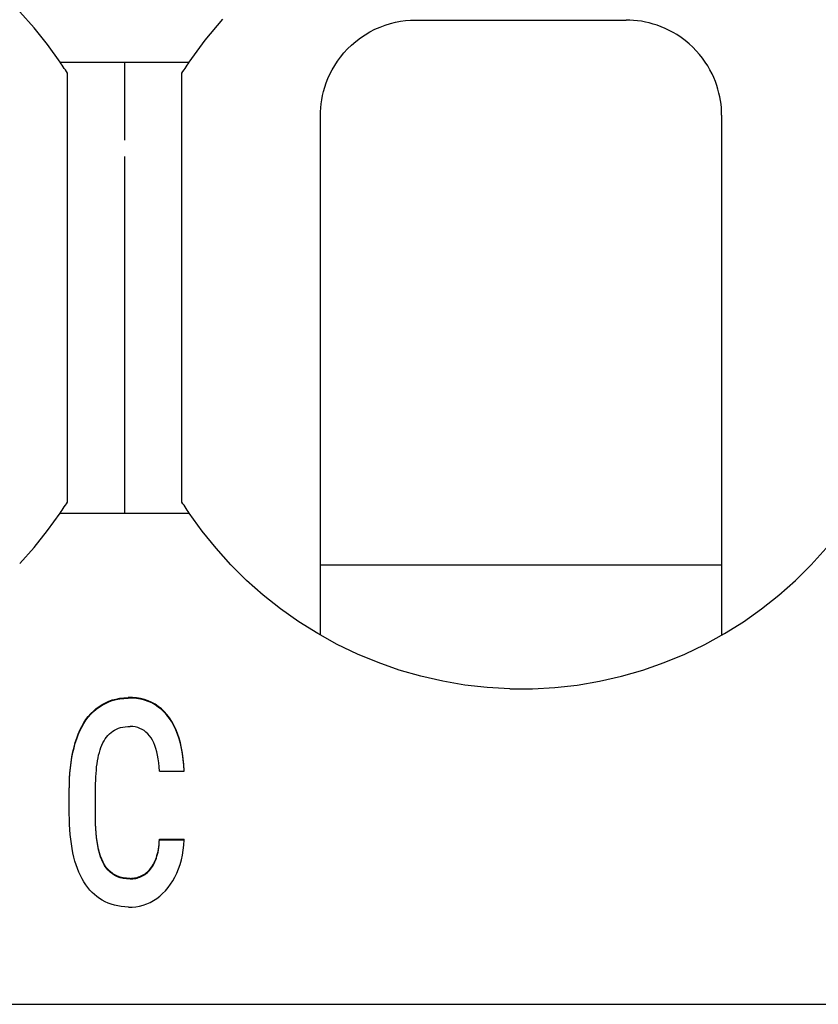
# Model space of a CAD drawing. Header units: millimetres. Extents: x -105 to 192, y -71 to 139.
# Tile 17 of 43: x 3.64 to 7.82, y 40.74 to 45.89. Entities that reach past the tile are written whole.
import ezdxf

# ---------------------------------------------------------------- set-up
doc = ezdxf.new("R2010")
doc.units = ezdxf.units.MM
doc.header["$LTSCALE"] = 1.5
doc.linetypes.add('PHL_THICK', pattern=[0])
doc.layers.add('PROJECTION', color=7, linetype='CONTINUOUS')

msp = doc.modelspace()

# ---------------------------------------------------------------- linework, layer by layer
at = {"layer": 'PROJECTION', "color": 7, "linetype": 'PHL_THICK'}
for p, q in [((3.7113, 45.846), (3.636, 45.93)), ((4.6073, 45.7816), (4.6988, 45.8906)), ((5.5224, 45.85), (5.5494, 45.86)), ((5.5494, 45.86), (5.5764, 45.8684)), ((5.5764, 45.8684), (5.6034, 45.8751)), ((5.6034, 45.8751), (5.6301, 45.8802)), ((5.6301, 45.8802), (5.6563, 45.8838)), ((5.6563, 45.8838), (5.6822, 45.8859)), ((5.6822, 45.8859), (5.7074, 45.8867)), ((5.7074, 45.8867), (5.7079, 45.8867)), ((5.7079, 45.8867), (5.7085, 45.8867)), ((5.7085, 45.8867), (5.709, 45.8867)), ((5.709, 45.8867), (5.7095, 45.8867)), ((5.7095, 45.8867), (5.71, 45.8867)), ((5.71, 45.8867), (5.7106, 45.8867)), ((5.7106, 45.8867), (5.7631, 45.8867)), ((5.7631, 45.8867), (5.817, 45.8867)), ((5.817, 45.8867), (5.8722, 45.8867)), ((5.8722, 45.8867), (5.9289, 45.8867)), ((5.9289, 45.8867), (5.9869, 45.8867)), ((5.9869, 45.8867), (6.0461, 45.8867)), ((6.0461, 45.8867), (6.1065, 45.8867)), ((6.1065, 45.8867), (6.1677, 45.8867)), ((6.1677, 45.8867), (6.2296, 45.8867)), ((6.2296, 45.8867), (6.2916, 45.8867)), ((6.2916, 45.8867), (6.3534, 45.8867)), ((6.3534, 45.8867), (6.4146, 45.8867)), ((6.4146, 45.8867), (6.475, 45.8867)), ((6.475, 45.8867), (6.5342, 45.8867)), ((6.5342, 45.8867), (6.5922, 45.8867)), ((6.5922, 45.8867), (6.6489, 45.8867)), ((6.6489, 45.8867), (6.7041, 45.8867)), ((6.7041, 45.8867), (6.758, 45.8867)), ((6.758, 45.8867), (6.8106, 45.8867)), ((6.83, 45.8863), (6.8106, 45.8867)), ((6.8498, 45.8852), (6.83, 45.8863)), ((6.87, 45.8832), (6.8498, 45.8852)), ((6.8904, 45.8803), (6.87, 45.8832)), ((6.911, 45.8765), (6.8904, 45.8803)), ((6.9319, 45.8718), (6.911, 45.8765)), ((6.9528, 45.866), (6.9319, 45.8718)), ((6.9738, 45.8593), (6.9528, 45.866)), ((6.9947, 45.8516), (6.9738, 45.8593)), ((3.7819, 45.7582), (3.7113, 45.846)), ((5.4193, 45.7931), (5.4439, 45.8097)), ((5.4439, 45.8097), (5.4695, 45.8247)), ((5.4695, 45.8247), (5.4957, 45.8382)), ((5.4957, 45.8382), (5.5224, 45.85)), ((7.0155, 45.8428), (6.9947, 45.8516)), ((7.0361, 45.8329), (7.0155, 45.8428)), ((7.0563, 45.8221), (7.0361, 45.8329)), ((7.0761, 45.8104), (7.0563, 45.8221)), ((7.0985, 45.7955), (7.0761, 45.8104)), ((3.8477, 45.6667), (3.7819, 45.7582)), ((4.5234, 45.6667), (4.6073, 45.7816)), ((5.3527, 45.7359), (5.3735, 45.756)), ((5.3735, 45.756), (5.3958, 45.7752)), ((5.3958, 45.7752), (5.4193, 45.7931)), ((7.1199, 45.7795), (7.0985, 45.7955)), ((7.1403, 45.7625), (7.1199, 45.7795)), ((7.1597, 45.7446), (7.1403, 45.7625)), ((5.3156, 45.6933), (5.3334, 45.7149)), ((5.3334, 45.7149), (5.3527, 45.7359)), ((7.1778, 45.726), (7.1597, 45.7446)), ((7.1947, 45.7068), (7.1778, 45.726)), ((7.2102, 45.6872), (7.1947, 45.7068)), ((3.8532, 45.6585), (3.8477, 45.6667)), ((3.8477, 45.6667), (3.904, 45.6667)), ((3.8587, 45.6503), (3.8532, 45.6585)), ((3.8642, 45.642), (3.8587, 45.6503)), ((3.904, 45.6667), (3.9603, 45.6667)), ((3.9603, 45.6667), (4.0166, 45.6667)), ((4.0166, 45.6667), (4.0729, 45.6667)), ((4.0729, 45.6667), (4.1292, 45.6667)), ((4.0856, 45.6667), (4.1481, 45.6667)), ((4.1292, 45.6667), (4.1856, 45.6667)), ((4.1481, 45.6667), (4.2107, 45.6667)), ((4.1856, 45.5747), (4.1856, 45.6667)), ((4.2107, 45.6667), (4.2732, 45.6667)), ((4.2732, 45.6667), (4.3358, 45.6667)), ((4.3358, 45.6667), (4.3983, 45.6667)), ((4.3983, 45.6667), (4.4609, 45.6667)), ((4.4609, 45.6667), (4.5234, 45.6667)), ((4.5069, 45.642), (4.5124, 45.6503)), ((4.5124, 45.6503), (4.5179, 45.6585)), ((4.5179, 45.6585), (4.5234, 45.6667)), ((5.2717, 45.6262), (5.2848, 45.6488)), ((5.2848, 45.6488), (5.2994, 45.6712)), ((5.2994, 45.6712), (5.3156, 45.6933)), ((7.2245, 45.6671), (7.2102, 45.6872)), ((7.2376, 45.6468), (7.2245, 45.6671)), ((7.2494, 45.6263), (7.2376, 45.6468)), ((3.8696, 45.6338), (3.8642, 45.642)), ((3.875, 45.6255), (3.8696, 45.6338)), ((3.8803, 45.6172), (3.875, 45.6255)), ((3.8856, 45.6089), (3.8803, 45.6172)), ((3.8856, 43.3645), (3.8856, 45.6089)), ((4.4856, 45.6089), (4.4908, 45.6172)), ((4.4856, 45.5306), (4.4856, 45.6089)), ((4.4908, 45.6172), (4.4962, 45.6255)), ((4.4962, 45.6255), (4.5015, 45.6338)), ((4.5015, 45.6338), (4.5069, 45.642)), ((5.2498, 45.5808), (5.26, 45.6035)), ((5.26, 45.6035), (5.2717, 45.6262)), ((7.26, 45.6058), (7.2494, 45.6263)), ((7.2694, 45.5853), (7.26, 45.6058)), ((4.1856, 45.5041), (4.1856, 45.5747)), ((5.2333, 45.5358), (5.2409, 45.5583)), ((5.2409, 45.5583), (5.2498, 45.5808)), ((7.2777, 45.5648), (7.2694, 45.5853)), ((7.285, 45.5445), (7.2777, 45.5648)), ((7.2912, 45.5244), (7.285, 45.5445)), ((4.1856, 45.4248), (4.1856, 45.5041)), ((4.4856, 45.4574), (4.4856, 45.5306)), ((5.2175, 45.47), (5.2217, 45.4916)), ((5.2217, 45.4916), (5.2269, 45.5136)), ((5.2269, 45.5136), (5.2333, 45.5358)), ((7.2965, 45.5044), (7.2912, 45.5244)), ((7.3009, 45.4846), (7.2965, 45.5044)), ((4.4856, 45.3785), (4.4856, 45.4574)), ((5.2122, 45.4276), (5.2144, 45.4486)), ((5.2144, 45.4486), (5.2175, 45.47)), ((7.3044, 45.4651), (7.3009, 45.4846)), ((7.3071, 45.4458), (7.3044, 45.4651)), ((7.3089, 45.4269), (7.3071, 45.4458)), ((4.1856, 45.3452), (4.1856, 45.4248)), ((5.2106, 45.3867), (5.211, 45.407)), ((5.211, 45.407), (5.2122, 45.4276)), ((7.3101, 45.4082), (7.3089, 45.4269)), ((7.3105, 45.3898), (7.3101, 45.4082)), ((7.3106, 45.3888), (7.3105, 45.3898)), ((7.3106, 45.3883), (7.3106, 45.3888)), ((7.3106, 45.3877), (7.3106, 45.3883)), ((4.1856, 45.2577), (4.1856, 45.3452)), ((4.4856, 45.2978), (4.4856, 45.3785)), ((5.2106, 42.668), (5.2106, 45.3867)), ((7.3106, 45.3872), (7.3106, 45.3877)), ((7.3106, 45.3867), (7.3106, 45.3872)), ((7.3106, 45.313), (7.3106, 45.3867)), ((4.4856, 45.2309), (4.4856, 45.2978)), ((7.3106, 45.2368), (7.3106, 45.313)), ((7.3106, 45.1578), (7.3106, 45.2368)), ((4.4856, 45.1505), (4.4856, 45.2309)), ((4.1856, 45.0933), (4.1856, 45.1728)), ((4.4856, 45.0662), (4.4856, 45.1505)), ((7.3106, 45.0754), (7.3106, 45.1578)), ((4.1856, 44.9962), (4.1856, 45.0933)), ((4.4856, 44.9781), (4.4856, 45.0662)), ((7.3106, 44.989), (7.3106, 45.0754)), ((4.1856, 44.904), (4.1856, 44.9962)), ((4.4856, 44.8912), (4.4856, 44.9781)), ((7.3106, 44.898), (7.3106, 44.989)), ((4.1856, 44.8081), (4.1856, 44.904)), ((4.4856, 44.7978), (4.4856, 44.8912)), ((7.3106, 44.8017), (7.3106, 44.898)), ((4.1856, 44.7085), (4.1856, 44.8081)), ((4.4856, 44.7015), (4.4856, 44.7978)), ((7.3106, 44.7002), (7.3106, 44.8017)), ((4.1856, 44.6085), (4.1856, 44.7085)), ((4.4856, 44.6066), (4.4856, 44.7015)), ((7.3106, 44.5946), (7.3106, 44.7002)), ((4.1856, 44.5077), (4.1856, 44.6085)), ((4.4856, 44.5117), (4.4856, 44.6066)), ((7.3106, 44.4872), (7.3106, 44.5946)), ((4.1856, 44.4136), (4.1856, 44.5077)), ((4.4856, 44.423), (4.4856, 44.5117)), ((7.3106, 44.3814), (7.3106, 44.4872)), ((4.1856, 44.3126), (4.1856, 44.4136)), ((4.4856, 44.3271), (4.4856, 44.423)), ((7.3106, 44.2795), (7.3106, 44.3814)), ((4.1856, 44.2183), (4.1856, 44.3126)), ((4.4856, 44.2335), (4.4856, 44.3271)), ((7.3106, 44.1829), (7.3106, 44.2795)), ((4.1856, 44.1215), (4.1856, 44.2183)), ((4.4856, 44.1454), (4.4856, 44.2335)), ((7.3106, 44.0914), (7.3106, 44.1829)), ((4.1856, 44.0312), (4.1856, 44.1215)), ((4.4856, 44.0567), (4.4856, 44.1454)), ((4.4856, 43.9774), (4.4856, 44.0567)), ((7.3106, 44.0046), (7.3106, 44.0914)), ((4.1856, 43.9445), (4.1856, 44.0312)), ((7.3106, 43.9219), (7.3106, 44.0046)), ((4.4856, 43.8956), (4.4856, 43.9774)), ((4.1856, 43.8579), (4.1856, 43.9445)), ((4.4856, 43.8112), (4.4856, 43.8956)), ((7.3106, 43.8427), (7.3106, 43.9219)), ((4.1856, 43.7714), (4.1856, 43.8579)), ((7.3106, 43.7663), (7.3106, 43.8427)), ((4.4856, 43.7284), (4.4856, 43.8112)), ((4.1856, 43.6925), (4.1856, 43.7714)), ((7.3106, 43.6924), (7.3106, 43.7663)), ((4.1856, 43.6068), (4.1856, 43.6925)), ((4.4856, 43.6516), (4.4856, 43.7284)), ((7.3106, 43.6206), (7.3106, 43.6924)), ((4.4856, 43.5793), (4.4856, 43.6516)), ((4.1856, 43.5363), (4.1856, 43.6068)), ((7.3106, 43.5505), (7.3106, 43.6206)), ((4.1856, 43.4617), (4.1856, 43.5363)), ((4.4856, 43.5129), (4.4856, 43.5793)), ((7.3106, 43.4819), (7.3106, 43.5505)), ((4.4856, 43.4414), (4.4856, 43.5129)), ((4.1856, 43.385), (4.1856, 43.4617)), ((4.4856, 43.3645), (4.4856, 43.4414)), ((7.3106, 43.4147), (7.3106, 43.4819)), ((4.1856, 43.3067), (4.1856, 43.385)), ((7.3106, 43.3486), (7.3106, 43.4147)), ((3.8587, 43.3231), (3.8642, 43.3314)), ((3.8642, 43.3314), (3.8696, 43.3396)), ((3.8696, 43.3396), (3.875, 43.3479)), ((3.875, 43.3479), (3.8803, 43.3562)), ((3.8803, 43.3562), (3.8856, 43.3645)), ((4.4908, 43.3562), (4.4856, 43.3645)), ((4.4962, 43.3479), (4.4908, 43.3562)), ((4.5015, 43.3396), (4.4962, 43.3479)), ((4.5069, 43.3314), (4.5015, 43.3396)), ((4.5124, 43.3231), (4.5069, 43.3314)), ((7.3106, 43.2835), (7.3106, 43.3486)), ((3.7819, 43.2152), (3.8477, 43.3067)), ((3.8477, 43.3067), (3.8532, 43.3149)), ((3.8477, 43.3067), (3.904, 43.3067)), ((3.8532, 43.3149), (3.8587, 43.3231)), ((3.904, 43.3067), (3.9603, 43.3067)), ((3.9603, 43.3067), (4.0166, 43.3067)), ((4.0166, 43.3067), (4.0729, 43.3067)), ((4.0729, 43.3067), (4.1292, 43.3067)), ((4.0856, 43.3067), (4.1481, 43.3067)), ((4.1292, 43.3067), (4.1856, 43.3067)), ((4.1481, 43.3067), (4.2107, 43.3067)), ((4.2107, 43.3067), (4.2732, 43.3067)), ((4.2732, 43.3067), (4.3358, 43.3067)), ((4.3358, 43.3067), (4.3983, 43.3067)), ((4.3983, 43.3067), (4.4609, 43.3067)), ((4.4609, 43.3067), (4.5234, 43.3067)), ((4.5179, 43.3149), (4.5124, 43.3231)), ((4.5234, 43.3067), (4.5179, 43.3149)), ((4.5911, 43.2128), (4.5234, 43.3067)), ((7.3106, 43.2192), (7.3106, 43.2835)), ((3.7112, 43.1274), (3.7819, 43.2152)), ((4.6638, 43.1227), (4.5911, 43.2128)), ((7.3106, 43.1558), (7.3106, 43.2192)), ((3.6359, 43.0433), (3.7112, 43.1274)), ((4.7415, 43.0367), (4.6638, 43.1227)), ((7.3106, 43.093), (7.3106, 43.1558)), ((7.7797, 43.0368), (7.8573, 43.1227)), ((7.3106, 43.0309), (7.3106, 43.093)), ((4.8239, 42.955), (4.7415, 43.0367)), ((5.2106, 43.0367), (7.3106, 43.0367)), ((7.3106, 42.9693), (7.3106, 43.0309)), ((7.6973, 42.9551), (7.7797, 43.0368)), ((7.3106, 42.9082), (7.3106, 42.9693)), ((4.9107, 42.878), (4.8239, 42.955)), ((7.6104, 42.878), (7.6973, 42.9551)), ((5.0018, 42.8058), (4.9107, 42.878)), ((7.3106, 42.8476), (7.3106, 42.9082)), ((7.5193, 42.8057), (7.6104, 42.878)), ((7.3106, 42.7874), (7.3106, 42.8476)), ((5.0969, 42.7386), (5.0018, 42.8058)), ((7.3106, 42.7275), (7.3106, 42.7874)), ((7.4241, 42.7385), (7.5193, 42.8057)), ((5.1958, 42.6766), (5.0969, 42.7386)), ((7.3106, 42.668), (7.3106, 42.7275)), ((7.3252, 42.6766), (7.4241, 42.7385)), ((5.2982, 42.6202), (5.1958, 42.6766)), ((7.2229, 42.6202), (7.3252, 42.6766)), ((5.4037, 42.5695), (5.2982, 42.6202)), ((7.1175, 42.5695), (7.2229, 42.6202)), ((5.512, 42.5247), (5.4037, 42.5695)), ((7.0092, 42.5247), (7.1175, 42.5695)), ((5.6228, 42.4859), (5.512, 42.5247)), ((6.8984, 42.4859), (7.0092, 42.5247)), ((5.7357, 42.4533), (5.6228, 42.4859)), ((5.8504, 42.4271), (5.7357, 42.4533)), ((6.6706, 42.4271), (6.7854, 42.4533)), ((6.7854, 42.4533), (6.8984, 42.4859)), ((5.9666, 42.4074), (5.8504, 42.4271)), ((6.0838, 42.3942), (5.9666, 42.4074)), ((6.4373, 42.3941), (6.5544, 42.4074)), ((6.5544, 42.4074), (6.6706, 42.4271)), ((6.2016, 42.3875), (6.0838, 42.3942)), ((6.2016, 42.3875), (6.3196, 42.3875)), ((6.3196, 42.3875), (6.4373, 42.3941)), ((4.0514, 42.2954), (4.0675, 42.3057)), ((4.0514, 42.2922), (4.0675, 42.3025)), ((4.0675, 42.3057), (4.0845, 42.3148)), ((4.0675, 42.3025), (4.0845, 42.3115)), ((4.0845, 42.3148), (4.1022, 42.3225)), ((4.0845, 42.3115), (4.1022, 42.3193)), ((4.1022, 42.3225), (4.1208, 42.329)), ((4.1022, 42.3193), (4.1208, 42.3257)), ((4.1208, 42.329), (4.1402, 42.3341)), ((4.1208, 42.3257), (4.1402, 42.3309)), ((4.1402, 42.3341), (4.1605, 42.3379)), ((4.1402, 42.3309), (4.1605, 42.3347)), ((4.1605, 42.3379), (4.1815, 42.3405)), ((4.1605, 42.3347), (4.1815, 42.3372)), ((4.1815, 42.3405), (4.2034, 42.3417)), ((4.1815, 42.3372), (4.2034, 42.3384)), ((4.2258, 42.3415), (4.2034, 42.3417)), ((4.2258, 42.3383), (4.2034, 42.3384)), ((4.2475, 42.3398), (4.2258, 42.3415)), ((4.2475, 42.3365), (4.2258, 42.3383)), ((4.2685, 42.3364), (4.2475, 42.3398)), ((4.2685, 42.3331), (4.2475, 42.3365)), ((4.2888, 42.3314), (4.2685, 42.3364)), ((4.2888, 42.3282), (4.2685, 42.3331)), ((4.3082, 42.3248), (4.2888, 42.3314)), ((4.3082, 42.3215), (4.2888, 42.3282)), ((4.3269, 42.3165), (4.3082, 42.3248)), ((4.3269, 42.3133), (4.3082, 42.3215)), ((4.3447, 42.3068), (4.3269, 42.3165)), ((4.3447, 42.3035), (4.3269, 42.3133)), ((4.3616, 42.2955), (4.3447, 42.3068)), ((4.3616, 42.2923), (4.3447, 42.3035)), ((3.9949, 42.2425), (4.0078, 42.2575)), ((3.9949, 42.2393), (4.0078, 42.2543)), ((4.0078, 42.2575), (4.0215, 42.2713)), ((4.0078, 42.2543), (4.0215, 42.2681)), ((4.0215, 42.2713), (4.036, 42.2839)), ((4.0215, 42.2681), (4.036, 42.2807)), ((4.036, 42.2839), (4.0514, 42.2954)), ((4.036, 42.2807), (4.0514, 42.2922)), ((4.3775, 42.2828), (4.3616, 42.2955)), ((4.3775, 42.2796), (4.3616, 42.2923)), ((4.3925, 42.2686), (4.3775, 42.2828)), ((4.3925, 42.2654), (4.3775, 42.2796)), ((4.4066, 42.253), (4.3925, 42.2686)), ((4.4066, 42.2497), (4.3925, 42.2654)), ((4.4198, 42.2358), (4.4066, 42.253)), ((4.4198, 42.2326), (4.4066, 42.2497)), ((3.9611, 42.1905), (3.9716, 42.209)), ((3.9611, 42.1873), (3.9716, 42.2058)), ((3.9716, 42.209), (3.9829, 42.2263)), ((3.9716, 42.2058), (3.9829, 42.2231)), ((3.9829, 42.2263), (3.9949, 42.2425)), ((3.9829, 42.2231), (3.9949, 42.2393)), ((4.4319, 42.2173), (4.4198, 42.2358)), ((4.4319, 42.2141), (4.4198, 42.2326)), ((4.4431, 42.1974), (4.4319, 42.2173)), ((4.4431, 42.1942), (4.4319, 42.2141)), ((4.4532, 42.1762), (4.4431, 42.1974)), ((4.4532, 42.1729), (4.4431, 42.1942)), ((3.9344, 42.1287), (3.9425, 42.1504)), ((3.9344, 42.1255), (3.9425, 42.1472)), ((3.9425, 42.1504), (3.9515, 42.171)), ((3.9425, 42.1472), (3.9515, 42.1678)), ((3.9515, 42.171), (3.9611, 42.1905)), ((3.9515, 42.1678), (3.9611, 42.1873)), ((4.0908, 42.1343), (4.0981, 42.1431)), ((4.0981, 42.1431), (4.1059, 42.1511)), ((4.1059, 42.1511), (4.1142, 42.1586)), ((4.1142, 42.1586), (4.123, 42.1653)), ((4.123, 42.1653), (4.1323, 42.1713)), ((4.1323, 42.1713), (4.1422, 42.1765)), ((4.1422, 42.1765), (4.1528, 42.1809)), ((4.1528, 42.1809), (4.164, 42.1845)), ((4.164, 42.1845), (4.1758, 42.1872)), ((4.1758, 42.1872), (4.1882, 42.1891)), ((4.1882, 42.1891), (4.2013, 42.1902)), ((4.2013, 42.1902), (4.2149, 42.1905)), ((4.2284, 42.1897), (4.2149, 42.1905)), ((4.2413, 42.1878), (4.2284, 42.1897)), ((4.2537, 42.1848), (4.2413, 42.1878)), ((4.2654, 42.1805), (4.2537, 42.1848)), ((4.2766, 42.1752), (4.2654, 42.1805)), ((4.2871, 42.1687), (4.2766, 42.1752)), ((4.2971, 42.161), (4.2871, 42.1687)), ((4.3065, 42.1522), (4.2971, 42.161)), ((4.3153, 42.1422), (4.3065, 42.1522)), ((4.4624, 42.1535), (4.4532, 42.1762)), ((4.4624, 42.1503), (4.4532, 42.1729)), ((4.4705, 42.1295), (4.4624, 42.1535)), ((4.4705, 42.1263), (4.4624, 42.1503)), ((3.9205, 42.0821), (3.927, 42.1059)), ((3.9205, 42.0788), (3.927, 42.1027)), ((3.927, 42.1059), (3.9344, 42.1287)), ((3.927, 42.1027), (3.9344, 42.1255)), ((4.0615, 42.0805), (4.0664, 42.0926)), ((4.0664, 42.0926), (4.0718, 42.104)), ((4.0718, 42.104), (4.0776, 42.1148)), ((4.0776, 42.1148), (4.084, 42.1249)), ((4.084, 42.1249), (4.0908, 42.1343)), ((4.3235, 42.1311), (4.3153, 42.1422)), ((4.331, 42.1189), (4.3235, 42.1311)), ((4.3379, 42.1054), (4.331, 42.1189)), ((4.344, 42.0909), (4.3379, 42.1054)), ((4.4776, 42.1041), (4.4705, 42.1295)), ((4.4776, 42.1009), (4.4705, 42.1263)), ((4.4837, 42.0776), (4.4776, 42.1041)), ((4.4837, 42.0744), (4.4776, 42.1009)), ((3.9096, 42.0312), (3.9146, 42.0571)), ((3.9096, 42.0279), (3.9146, 42.0539)), ((3.9146, 42.0571), (3.9205, 42.0821)), ((3.9146, 42.0539), (3.9205, 42.0788)), ((4.046, 42.0262), (4.0492, 42.0407)), ((4.0492, 42.0407), (4.0529, 42.0546)), ((4.0529, 42.0546), (4.0569, 42.0678)), ((4.0569, 42.0678), (4.0615, 42.0805)), ((4.3495, 42.0751), (4.344, 42.0909)), ((4.3542, 42.0583), (4.3495, 42.0751)), ((4.3582, 42.0403), (4.3542, 42.0583)), ((4.3615, 42.0211), (4.3582, 42.0403)), ((4.4886, 42.0499), (4.4837, 42.0776)), ((4.4886, 42.0467), (4.4837, 42.0744)), ((4.4925, 42.0211), (4.4886, 42.0499)), ((4.4925, 42.0179), (4.4886, 42.0467)), ((3.9019, 41.9763), (3.9053, 42.0042)), ((3.9019, 41.9731), (3.9053, 42.001)), ((3.9053, 42.0042), (3.9096, 42.0312)), ((3.9053, 42.001), (3.9096, 42.0279)), ((4.0389, 41.9792), (4.0409, 41.9954)), ((4.0409, 41.9954), (4.0432, 42.0111)), ((4.0432, 42.0111), (4.046, 42.0262)), ((4.3641, 42.0008), (4.3615, 42.0211)), ((4.366, 41.9793), (4.3641, 42.0008)), ((4.4952, 41.9911), (4.4925, 42.0211)), ((4.4952, 41.9878), (4.4925, 42.0179)), ((4.4969, 41.9599), (4.4952, 41.9911)), ((3.8972, 41.9175), (3.8991, 41.9474)), ((3.8972, 41.9142), (3.8991, 41.9441)), ((3.8991, 41.9474), (3.9019, 41.9763)), ((3.8991, 41.9441), (3.9019, 41.9731)), ((4.0346, 41.9274), (4.0358, 41.9451)), ((4.0358, 41.9451), (4.0372, 41.9624)), ((4.0372, 41.9624), (4.0389, 41.9792)), ((4.3672, 41.9567), (4.366, 41.9793)), ((4.3672, 41.9567), (4.4969, 41.9567)), ((4.4969, 41.9567), (4.4952, 41.9878)), ((4.4969, 41.9567), (4.4969, 41.9599)), ((3.8957, 41.8547), (3.896, 41.8866)), ((3.896, 41.8866), (3.8972, 41.9175)), ((3.896, 41.8833), (3.8972, 41.9142)), ((4.0327, 41.8712), (4.0331, 41.8904)), ((4.0331, 41.8904), (4.0337, 41.9091)), ((4.0337, 41.9091), (4.0346, 41.9274)), ((3.8957, 41.8515), (3.896, 41.8833)), ((3.8957, 41.7326), (3.8957, 41.8515)), ((4.0326, 41.8515), (4.0327, 41.8712)), ((4.0326, 41.7326), (4.0326, 41.8515)), ((3.896, 41.7046), (3.8957, 41.7326)), ((4.0328, 41.7092), (4.0326, 41.7358)), ((4.0328, 41.706), (4.0326, 41.7326)), ((3.8968, 41.6774), (3.896, 41.7046)), ((4.0335, 41.6835), (4.0328, 41.7092)), ((4.0335, 41.6802), (4.0328, 41.706)), ((4.0347, 41.6586), (4.0335, 41.6835)), ((4.0347, 41.6554), (4.0335, 41.6802)), ((3.8983, 41.6509), (3.8968, 41.6774)), ((3.9004, 41.6251), (3.8983, 41.6509)), ((4.0363, 41.6347), (4.0347, 41.6586)), ((4.0363, 41.6315), (4.0347, 41.6554)), ((4.0384, 41.6117), (4.0363, 41.6347)), ((4.0384, 41.6085), (4.0363, 41.6315)), ((3.9031, 41.6001), (3.9004, 41.6251)), ((3.9064, 41.5758), (3.9031, 41.6001)), ((4.041, 41.5896), (4.0384, 41.6117)), ((4.041, 41.5864), (4.0384, 41.6085)), ((4.0443, 41.5686), (4.041, 41.5896)), ((4.0443, 41.5654), (4.041, 41.5864)), ((4.3654, 41.5733), (4.3664, 41.5866)), ((4.3654, 41.5701), (4.3664, 41.5834)), ((4.3664, 41.5866), (4.3672, 41.6004)), ((4.3664, 41.5834), (4.3672, 41.5972)), ((4.3672, 41.6004), (4.4969, 41.6004)), ((4.3672, 41.5972), (4.3672, 41.6004)), ((4.3672, 41.5972), (4.4969, 41.5972)), ((4.4951, 41.5697), (4.4969, 41.5972)), ((4.4969, 41.5972), (4.4969, 41.6004)), ((3.9102, 41.5522), (3.9064, 41.5758)), ((3.9147, 41.5294), (3.9102, 41.5522)), ((3.9198, 41.5074), (3.9147, 41.5294)), ((4.0483, 41.5487), (4.0443, 41.5686)), ((4.0483, 41.5455), (4.0443, 41.5654)), ((4.0531, 41.5299), (4.0483, 41.5487)), ((4.0531, 41.5267), (4.0483, 41.5455)), ((4.0587, 41.5123), (4.0531, 41.5299)), ((4.0587, 41.5091), (4.0531, 41.5267)), ((4.3546, 41.515), (4.3575, 41.5256)), ((4.3575, 41.5256), (4.36, 41.5367)), ((4.3575, 41.5224), (4.36, 41.5335)), ((4.36, 41.5367), (4.3621, 41.5484)), ((4.36, 41.5335), (4.3621, 41.5452)), ((4.3621, 41.5484), (4.3639, 41.5606)), ((4.3621, 41.5452), (4.3639, 41.5574)), ((4.3639, 41.5606), (4.3654, 41.5733)), ((4.3639, 41.5574), (4.3654, 41.5701)), ((4.4879, 41.5173), (4.4921, 41.543)), ((4.4921, 41.543), (4.4951, 41.5697)), ((3.9254, 41.4863), (3.9198, 41.5074)), ((3.9317, 41.466), (3.9254, 41.4863)), ((4.0651, 41.4958), (4.0587, 41.5123)), ((4.0651, 41.4925), (4.0587, 41.5091)), ((4.0723, 41.4804), (4.0651, 41.4958)), ((4.0723, 41.4771), (4.0651, 41.4925)), ((4.0803, 41.4662), (4.0723, 41.4804)), ((4.0803, 41.4629), (4.0723, 41.4771)), ((4.3358, 41.4693), (4.3401, 41.4775)), ((4.3358, 41.466), (4.3401, 41.4743)), ((4.3401, 41.4775), (4.3441, 41.4862)), ((4.3401, 41.4743), (4.3441, 41.483)), ((4.3441, 41.4862), (4.3479, 41.4953)), ((4.3441, 41.483), (4.3479, 41.4921)), ((4.3479, 41.4953), (4.3514, 41.5049)), ((4.3479, 41.4921), (4.3514, 41.5017)), ((4.3514, 41.5049), (4.3546, 41.515)), ((4.3514, 41.5017), (4.3546, 41.5118)), ((4.3546, 41.5118), (4.3575, 41.5224)), ((4.4756, 41.4685), (4.4824, 41.4924)), ((4.4824, 41.4924), (4.4879, 41.5173)), ((3.9385, 41.4466), (3.9317, 41.466)), ((3.946, 41.428), (3.9385, 41.4466)), ((3.954, 41.4103), (3.946, 41.428)), ((4.0892, 41.4532), (4.0803, 41.4662)), ((4.0892, 41.45), (4.0803, 41.4629)), ((4.099, 41.4415), (4.0892, 41.4532)), ((4.099, 41.4383), (4.0892, 41.45)), ((4.1097, 41.4311), (4.099, 41.4415)), ((4.1097, 41.4278), (4.099, 41.4383)), ((4.1212, 41.4218), (4.1097, 41.4311)), ((4.1212, 41.4186), (4.1097, 41.4278)), ((4.1336, 41.4139), (4.1212, 41.4218)), ((4.2926, 41.4197), (4.2988, 41.4243)), ((4.2988, 41.4243), (4.3048, 41.4294)), ((4.2988, 41.4211), (4.3048, 41.4262)), ((4.3048, 41.4294), (4.3105, 41.4349)), ((4.3048, 41.4262), (4.3105, 41.4317)), ((4.3105, 41.4349), (4.3161, 41.4409)), ((4.3105, 41.4317), (4.3161, 41.4377)), ((4.3161, 41.4409), (4.3214, 41.4473)), ((4.3161, 41.4377), (4.3214, 41.4441)), ((4.3214, 41.4473), (4.3264, 41.4542)), ((4.3214, 41.4441), (4.3264, 41.451)), ((4.3264, 41.4542), (4.3312, 41.4615)), ((4.3264, 41.451), (4.3312, 41.4583)), ((4.3312, 41.4615), (4.3358, 41.4693)), ((4.3312, 41.4583), (4.3358, 41.466)), ((4.4486, 41.4026), (4.4586, 41.4234)), ((4.4586, 41.4234), (4.4676, 41.4454)), ((4.4676, 41.4454), (4.4756, 41.4685)), ((3.9626, 41.3934), (3.954, 41.4103)), ((3.9719, 41.3774), (3.9626, 41.3934)), ((3.9817, 41.3623), (3.9719, 41.3774)), ((4.1336, 41.4107), (4.1212, 41.4186)), ((4.1473, 41.4074), (4.1336, 41.4139)), ((4.1473, 41.4042), (4.1336, 41.4107)), ((4.1621, 41.4023), (4.1473, 41.4074)), ((4.1621, 41.3991), (4.1473, 41.4042)), ((4.1782, 41.3987), (4.1621, 41.4023)), ((4.1782, 41.3955), (4.1621, 41.3991)), ((4.1954, 41.3966), (4.1782, 41.3987)), ((4.1954, 41.3933), (4.1782, 41.3955)), ((4.2138, 41.3958), (4.1954, 41.3966)), ((4.2138, 41.3926), (4.1954, 41.3933)), ((4.2138, 41.3958), (4.2214, 41.396)), ((4.2138, 41.3926), (4.2138, 41.3958)), ((4.2138, 41.3926), (4.2214, 41.3928)), ((4.2214, 41.396), (4.229, 41.3966)), ((4.2214, 41.3928), (4.229, 41.3934)), ((4.229, 41.3966), (4.2365, 41.3976)), ((4.229, 41.3934), (4.2365, 41.3944)), ((4.2365, 41.3976), (4.2439, 41.399)), ((4.2365, 41.3944), (4.2439, 41.3957)), ((4.2439, 41.399), (4.2512, 41.4007)), ((4.2439, 41.3957), (4.2512, 41.3975)), ((4.2512, 41.4007), (4.2584, 41.4029)), ((4.2512, 41.3975), (4.2584, 41.3996)), ((4.2584, 41.4029), (4.2656, 41.4054)), ((4.2584, 41.3996), (4.2656, 41.4022)), ((4.2656, 41.4054), (4.2726, 41.4083)), ((4.2656, 41.4022), (4.2726, 41.4051)), ((4.2726, 41.4083), (4.2795, 41.4117)), ((4.2726, 41.4051), (4.2795, 41.4084)), ((4.2795, 41.4117), (4.2862, 41.4154)), ((4.2795, 41.4084), (4.2862, 41.4122)), ((4.2862, 41.4154), (4.2926, 41.4197)), ((4.2862, 41.4122), (4.2926, 41.4164)), ((4.2926, 41.4164), (4.2988, 41.4211)), ((4.4256, 41.3645), (4.4376, 41.383)), ((4.4376, 41.383), (4.4486, 41.4026)), ((3.9921, 41.3481), (3.9817, 41.3623)), ((4.0032, 41.3347), (3.9921, 41.3481)), ((4.0149, 41.3222), (4.0032, 41.3347)), ((4.0273, 41.3107), (4.0149, 41.3222)), ((4.3844, 41.3163), (4.3989, 41.3311)), ((4.3989, 41.3311), (4.4127, 41.3472)), ((4.4127, 41.3472), (4.4256, 41.3645)), ((4.0402, 41.3), (4.0273, 41.3107)), ((4.0538, 41.2902), (4.0402, 41.3)), ((4.068, 41.2813), (4.0538, 41.2902)), ((4.0829, 41.2733), (4.068, 41.2813)), ((4.0984, 41.2663), (4.0829, 41.2733)), ((4.3011, 41.2621), (4.3191, 41.2702)), ((4.3191, 41.2702), (4.3365, 41.2798)), ((4.3365, 41.2798), (4.3531, 41.2906)), ((4.3531, 41.2906), (4.3691, 41.3028)), ((4.3691, 41.3028), (4.3844, 41.3163)), ((4.1146, 41.2603), (4.0984, 41.2663)), ((4.1314, 41.2554), (4.1146, 41.2603)), ((4.1489, 41.2514), (4.1314, 41.2554)), ((4.167, 41.2485), (4.1489, 41.2514)), ((4.1858, 41.2465), (4.167, 41.2485)), ((4.2053, 41.2456), (4.1858, 41.2465)), ((4.2053, 41.2456), (4.2252, 41.2458)), ((4.2252, 41.2458), (4.2448, 41.2475)), ((4.2448, 41.2475), (4.264, 41.2508)), ((4.264, 41.2508), (4.2828, 41.2557)), ((4.2828, 41.2557), (4.3011, 41.2621)), ((0.0356, 40.7367), (37.3856, 40.7367))]:
    msp.add_line(p, q, dxfattribs=at)

doc.saveas('drawing.dxf')
